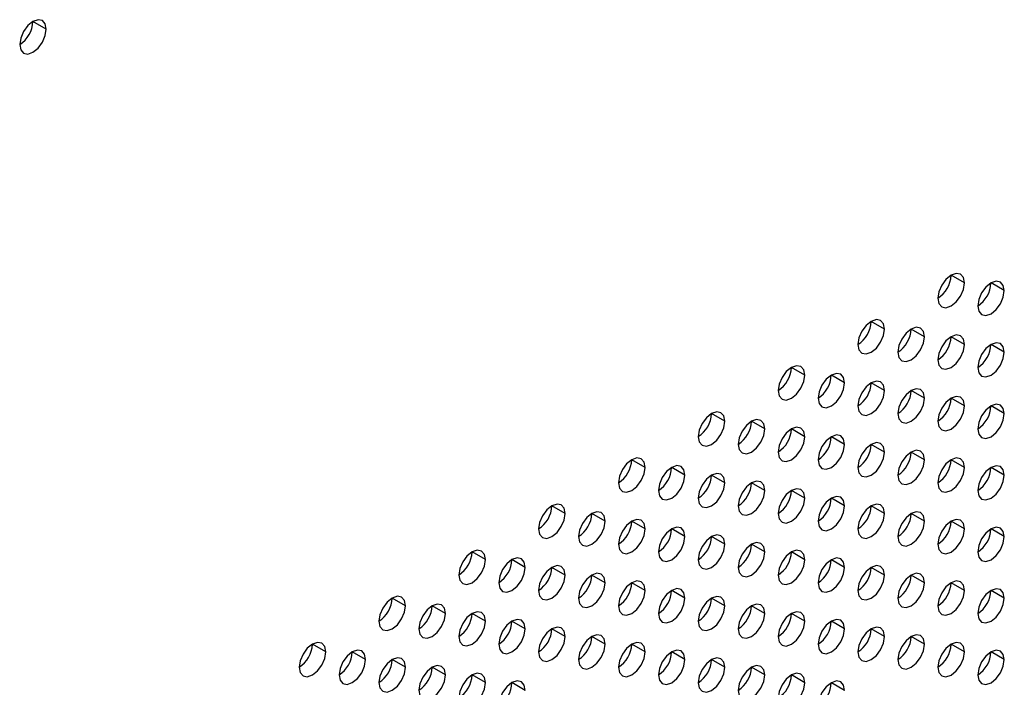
# Model space of a CAD drawing. Header units: millimetres. Extents: x 0 to 1118, y 0 to 864.
# Tile 234 of 256: x 969.36 to 978.08, y 663.46 to 669.36. Entities that reach past the tile are written whole.
import ezdxf

# ---------------------------------------------------------------- set-up
doc = ezdxf.new("R2010")
doc.units = ezdxf.units.MM

msp = doc.modelspace()

# ---------------------------------------------------------------- linework, layer by layer
at = {"color": 7, "linetype": 'Continuous', "lineweight": 25}
for p, q in [((969.5928, 669.2812), (969.4749, 669.3493)), ((977.7245, 667.035), (977.6066, 667.103)), ((978.078, 666.9669), (977.9602, 667.0349)), ((977.0174, 666.6268), (976.8995, 666.6948)), ((977.3709, 666.5587), (977.2531, 666.6267)), ((977.7245, 666.4906), (977.6066, 666.5587)), ((978.078, 666.4225), (977.9602, 666.4906)), ((976.3103, 666.2186), (976.1924, 666.2866)), ((976.6638, 666.1505), (976.546, 666.2185)), ((977.0174, 666.0824), (976.8995, 666.1505)), ((977.3709, 666.0143), (977.2531, 666.0824)), ((977.7245, 665.9463), (977.6066, 666.0143)), ((978.078, 665.8782), (977.9602, 665.9462)), ((975.6032, 665.8104), (975.4853, 665.8784)), ((975.9567, 665.7423), (975.8389, 665.8103)), ((976.3103, 665.6742), (976.1924, 665.7423)), ((976.6638, 665.6061), (976.546, 665.6742)), ((977.0174, 665.5381), (976.8995, 665.6061)), ((977.3709, 665.47), (977.2531, 665.538)), ((974.8961, 665.4022), (974.7782, 665.4702)), ((977.7245, 665.4019), (977.6066, 665.4699)), ((975.2496, 665.3341), (975.1318, 665.4021)), ((975.6032, 665.266), (975.4853, 665.334)), ((978.078, 665.3338), (977.9602, 665.4019)), ((975.9567, 665.1979), (975.8389, 665.266)), ((976.3103, 665.1299), (976.1924, 665.1979)), ((976.6638, 665.0618), (976.546, 665.1298)), ((974.189, 664.994), (974.0711, 665.062)), ((974.5425, 664.9259), (974.4247, 664.9939)), ((977.0174, 664.9937), (976.8995, 665.0617)), ((977.3709, 664.9256), (977.2531, 664.9937)), ((974.8961, 664.8578), (974.7782, 664.9258)), ((977.7245, 664.8575), (977.6066, 664.9256)), ((975.2496, 664.7897), (975.1318, 664.8578)), ((978.078, 664.7895), (977.9602, 664.8575)), ((975.6032, 664.7217), (975.4853, 664.7897)), ((975.9567, 664.6536), (975.8389, 664.7216)), ((973.4818, 664.5858), (973.364, 664.6538)), ((976.3103, 664.5855), (976.1924, 664.6535)), ((973.8354, 664.5177), (973.7175, 664.5857)), ((976.6638, 664.5174), (976.546, 664.5855)), ((974.189, 664.4496), (974.0711, 664.5176)), ((977.0174, 664.4493), (976.8995, 664.5174)), ((974.5425, 664.3815), (974.4247, 664.4496)), ((974.8961, 664.3134), (974.7782, 664.3815)), ((977.3709, 664.3813), (977.2531, 664.4493)), ((977.7245, 664.3132), (977.6066, 664.3812)), ((975.2496, 664.2454), (975.1318, 664.3134)), ((978.078, 664.2451), (977.9602, 664.3131)), ((972.7747, 664.1776), (972.6569, 664.2456)), ((975.6032, 664.1773), (975.4853, 664.2453)), ((973.1283, 664.1095), (973.0104, 664.1775)), ((973.4818, 664.0414), (973.364, 664.1094)), ((975.9567, 664.1092), (975.8389, 664.1772)), ((976.3103, 664.0411), (976.1924, 664.1092)), ((973.8354, 663.9733), (973.7175, 664.0414)), ((976.6638, 663.9731), (976.546, 664.0411)), ((974.189, 663.9052), (974.0711, 663.9733)), ((977.0174, 663.905), (976.8995, 663.973)), ((974.5425, 663.8372), (974.4247, 663.9052)), ((977.3709, 663.8369), (977.2531, 663.9049)), ((972.0676, 663.7694), (971.9498, 663.8374)), ((972.4212, 663.7013), (972.3033, 663.7693)), ((974.8961, 663.7691), (974.7782, 663.8371)), ((975.2496, 663.701), (975.1318, 663.769)), ((977.7245, 663.7688), (977.6066, 663.8369)), ((978.078, 663.7007), (977.9602, 663.7688)), ((972.7747, 663.6332), (972.6569, 663.7012)), ((975.6032, 663.6329), (975.4853, 663.701)), ((973.1283, 663.5651), (973.0104, 663.6332)), ((975.9567, 663.5649), (975.8389, 663.6329)), ((973.4818, 663.497), (973.364, 663.5651)), ((973.8354, 663.429), (973.7175, 663.497)), ((976.3103, 663.4968), (976.1924, 663.5648)), ((976.6638, 663.4287), (976.546, 663.4967))]:
    msp.add_line(p, q, dxfattribs=at)
at = {"color": 7, "linetype": 'Continuous', "lineweight": 25, "flags": 128}
for points in [[(969.5928, 669.2812), (969.5838, 669.3281), (969.5582, 669.3575), (969.52, 669.365), (969.4749, 669.3493), (969.4298, 669.3129), (969.3916, 669.2613), (969.366, 669.2024), (969.3571, 669.1452)], [(969.3571, 669.1452), (969.366, 669.0983), (969.3916, 669.0689), (969.4298, 669.0614), (969.4749, 669.0771), (969.52, 669.1135), (969.5582, 669.1651), (969.5838, 669.224), (969.5928, 669.2812)], [(977.7245, 667.035), (977.7155, 667.0819), (977.69, 667.1113), (977.6517, 667.1187), (977.6066, 667.103), (977.5615, 667.0666), (977.5233, 667.0151), (977.4978, 666.9562), (977.4888, 666.8989)], [(977.4888, 666.8989), (977.4978, 666.852), (977.5233, 666.8226), (977.5615, 666.8152), (977.6066, 666.8309), (977.6517, 666.8673), (977.69, 666.9188), (977.7155, 666.9777), (977.7245, 667.035)], [(978.078, 666.9669), (978.0691, 667.0138), (978.0435, 667.0432), (978.0053, 667.0506), (977.9602, 667.035), (977.9151, 666.9986), (977.8769, 666.947), (977.8513, 666.8881), (977.8423, 666.8308)], [(977.8423, 666.8308), (977.8513, 666.7839), (977.8769, 666.7545), (977.9151, 666.7471), (977.9602, 666.7628), (978.0053, 666.7992), (978.0435, 666.8508), (978.0691, 666.9096), (978.078, 666.9669)], [(977.0174, 666.6268), (977.0084, 666.6737), (976.9829, 666.7031), (976.9446, 666.7105), (976.8995, 666.6948), (976.8544, 666.6584), (976.8162, 666.6069), (976.7906, 666.548), (976.7817, 666.4907)], [(977.3709, 666.5587), (977.362, 666.6056), (977.3364, 666.635), (977.2982, 666.6424), (977.2531, 666.6268), (977.208, 666.5904), (977.1697, 666.5388), (977.1442, 666.4799), (977.1352, 666.4226)], [(976.7817, 666.4907), (976.7906, 666.4438), (976.8162, 666.4144), (976.8544, 666.407), (976.8995, 666.4227), (976.9446, 666.4591), (976.9829, 666.5106), (977.0084, 666.5695), (977.0174, 666.6268)], [(977.1352, 666.4226), (977.1442, 666.3757), (977.1697, 666.3463), (977.208, 666.3389), (977.2531, 666.3546), (977.2982, 666.391), (977.3364, 666.4425), (977.362, 666.5014), (977.3709, 666.5587)], [(977.7245, 666.4906), (977.7155, 666.5375), (977.69, 666.5669), (977.6517, 666.5744), (977.6066, 666.5587), (977.5615, 666.5223), (977.5233, 666.4707), (977.4978, 666.4118), (977.4888, 666.3546)], [(977.4888, 666.3546), (977.4978, 666.3077), (977.5233, 666.2783), (977.5615, 666.2708), (977.6066, 666.2865), (977.6517, 666.3229), (977.69, 666.3745), (977.7155, 666.4334), (977.7245, 666.4906)], [(978.078, 666.4225), (978.0691, 666.4694), (978.0435, 666.4989), (978.0053, 666.5063), (977.9602, 666.4906), (977.9151, 666.4542), (977.8769, 666.4026), (977.8513, 666.3437), (977.8423, 666.2865)], [(977.8423, 666.2865), (977.8513, 666.2396), (977.8769, 666.2102), (977.9151, 666.2027), (977.9602, 666.2184), (978.0053, 666.2548), (978.0435, 666.3064), (978.0691, 666.3653), (978.078, 666.4225)], [(976.3103, 666.2186), (976.3013, 666.2655), (976.2758, 666.2949), (976.2375, 666.3023), (976.1924, 666.2866), (976.1473, 666.2502), (976.1091, 666.1987), (976.0835, 666.1398), (976.0746, 666.0825)], [(976.0746, 666.0825), (976.0835, 666.0356), (976.1091, 666.0062), (976.1473, 665.9988), (976.1924, 666.0145), (976.2375, 666.0508), (976.2758, 666.1024), (976.3013, 666.1613), (976.3103, 666.2186)], [(976.6638, 666.1505), (976.6549, 666.1974), (976.6293, 666.2268), (976.5911, 666.2342), (976.546, 666.2186), (976.5009, 666.1822), (976.4626, 666.1306), (976.4371, 666.0717), (976.4281, 666.0144)], [(976.4281, 666.0144), (976.4371, 665.9675), (976.4626, 665.9381), (976.5009, 665.9307), (976.546, 665.9464), (976.5911, 665.9828), (976.6293, 666.0343), (976.6549, 666.0932), (976.6638, 666.1505)], [(977.0174, 666.0824), (977.0084, 666.1293), (976.9829, 666.1587), (976.9446, 666.1662), (976.8995, 666.1505), (976.8544, 666.1141), (976.8162, 666.0625), (976.7906, 666.0036), (976.7817, 665.9464)], [(976.7817, 665.9464), (976.7906, 665.8995), (976.8162, 665.87), (976.8544, 665.8626), (976.8995, 665.8783), (976.9446, 665.9147), (976.9829, 665.9663), (977.0084, 666.0252), (977.0174, 666.0824)], [(977.3709, 666.0143), (977.362, 666.0612), (977.3364, 666.0906), (977.2982, 666.0981), (977.2531, 666.0824), (977.208, 666.046), (977.1697, 665.9944), (977.1442, 665.9355), (977.1352, 665.8783)], [(977.7245, 665.9463), (977.7155, 665.9932), (977.69, 666.0226), (977.6517, 666.03), (977.6066, 666.0143), (977.5615, 665.9779), (977.5233, 665.9264), (977.4978, 665.8675), (977.4888, 665.8102)], [(977.1352, 665.8783), (977.1442, 665.8314), (977.1697, 665.802), (977.208, 665.7945), (977.2531, 665.8102), (977.2982, 665.8466), (977.3364, 665.8982), (977.362, 665.9571), (977.3709, 666.0143)], [(977.4888, 665.8102), (977.4978, 665.7633), (977.5233, 665.7339), (977.5615, 665.7265), (977.6066, 665.7421), (977.6517, 665.7785), (977.69, 665.8301), (977.7155, 665.889), (977.7245, 665.9463)], [(978.078, 665.8782), (978.0691, 665.9251), (978.0435, 665.9545), (978.0053, 665.9619), (977.9602, 665.9462), (977.9151, 665.9098), (977.8769, 665.8583), (977.8513, 665.7994), (977.8423, 665.7421)], [(975.6032, 665.8104), (975.5942, 665.8573), (975.5686, 665.8867), (975.5304, 665.8941), (975.4853, 665.8784), (975.4402, 665.842), (975.402, 665.7905), (975.3764, 665.7316), (975.3675, 665.6743)], [(977.8423, 665.7421), (977.8513, 665.6952), (977.8769, 665.6658), (977.9151, 665.6584), (977.9602, 665.6741), (978.0053, 665.7105), (978.0435, 665.762), (978.0691, 665.8209), (978.078, 665.8782)], [(975.3675, 665.6743), (975.3764, 665.6274), (975.402, 665.598), (975.4402, 665.5906), (975.4853, 665.6062), (975.5304, 665.6426), (975.5686, 665.6942), (975.5942, 665.7531), (975.6032, 665.8104)], [(975.9567, 665.7423), (975.9477, 665.7892), (975.9222, 665.8186), (975.884, 665.826), (975.8389, 665.8104), (975.7938, 665.774), (975.7555, 665.7224), (975.73, 665.6635), (975.721, 665.6062)], [(975.721, 665.6062), (975.73, 665.5593), (975.7555, 665.5299), (975.7938, 665.5225), (975.8389, 665.5382), (975.884, 665.5746), (975.9222, 665.6261), (975.9477, 665.685), (975.9567, 665.7423)], [(976.3103, 665.6742), (976.3013, 665.7211), (976.2758, 665.7505), (976.2375, 665.7579), (976.1924, 665.7423), (976.1473, 665.7059), (976.1091, 665.6543), (976.0835, 665.5954), (976.0746, 665.5381)], [(976.0746, 665.5381), (976.0835, 665.4912), (976.1091, 665.4618), (976.1473, 665.4544), (976.1924, 665.4701), (976.2375, 665.5065), (976.2758, 665.5581), (976.3013, 665.617), (976.3103, 665.6742)], [(976.6638, 665.6061), (976.6549, 665.653), (976.6293, 665.6824), (976.5911, 665.6899), (976.546, 665.6742), (976.5009, 665.6378), (976.4626, 665.5862), (976.4371, 665.5273), (976.4281, 665.4701)], [(976.4281, 665.4701), (976.4371, 665.4232), (976.4626, 665.3938), (976.5009, 665.3863), (976.546, 665.402), (976.5911, 665.4384), (976.6293, 665.49), (976.6549, 665.5489), (976.6638, 665.6061)], [(977.0174, 665.5381), (977.0084, 665.585), (976.9829, 665.6144), (976.9446, 665.6218), (976.8995, 665.6061), (976.8544, 665.5697), (976.8162, 665.5181), (976.7906, 665.4593), (976.7817, 665.402)], [(976.7817, 665.402), (976.7906, 665.3551), (976.8162, 665.3257), (976.8544, 665.3183), (976.8995, 665.3339), (976.9446, 665.3703), (976.9829, 665.4219), (977.0084, 665.4808), (977.0174, 665.5381)], [(977.3709, 665.47), (977.362, 665.5169), (977.3364, 665.5463), (977.2982, 665.5537), (977.2531, 665.538), (977.208, 665.5016), (977.1697, 665.4501), (977.1442, 665.3912), (977.1352, 665.3339)], [(974.8961, 665.4022), (974.8871, 665.4491), (974.8615, 665.4785), (974.8233, 665.4859), (974.7782, 665.4702), (974.7331, 665.4338), (974.6949, 665.3823), (974.6693, 665.3234), (974.6604, 665.2661)], [(975.2496, 665.3341), (975.2406, 665.381), (975.2151, 665.4104), (975.1769, 665.4178), (975.1318, 665.4021), (975.0867, 665.3658), (975.0484, 665.3142), (975.0229, 665.2553), (975.0139, 665.198)], [(977.1352, 665.3339), (977.1442, 665.287), (977.1697, 665.2576), (977.208, 665.2502), (977.2531, 665.2659), (977.2982, 665.3023), (977.3364, 665.3538), (977.362, 665.4127), (977.3709, 665.47)], [(977.7245, 665.4019), (977.7155, 665.4488), (977.69, 665.4782), (977.6517, 665.4856), (977.6066, 665.47), (977.5615, 665.4336), (977.5233, 665.382), (977.4978, 665.3231), (977.4888, 665.2658)], [(978.078, 665.3338), (978.0691, 665.3807), (978.0435, 665.4101), (978.0053, 665.4176), (977.9602, 665.4019), (977.9151, 665.3655), (977.8769, 665.3139), (977.8513, 665.255), (977.8423, 665.1978)], [(974.6604, 665.2661), (974.6693, 665.2192), (974.6949, 665.1898), (974.7331, 665.1824), (974.7782, 665.198), (974.8233, 665.2344), (974.8615, 665.286), (974.8871, 665.3449), (974.8961, 665.4022)], [(975.0139, 665.198), (975.0229, 665.1511), (975.0484, 665.1217), (975.0867, 665.1143), (975.1318, 665.13), (975.1769, 665.1664), (975.2151, 665.2179), (975.2406, 665.2768), (975.2496, 665.3341)], [(975.6032, 665.266), (975.5942, 665.3129), (975.5686, 665.3423), (975.5304, 665.3497), (975.4853, 665.3341), (975.4402, 665.2977), (975.402, 665.2461), (975.3764, 665.1872), (975.3675, 665.1299)], [(977.4888, 665.2658), (977.4978, 665.2189), (977.5233, 665.1895), (977.5615, 665.1821), (977.6066, 665.1978), (977.6517, 665.2342), (977.69, 665.2857), (977.7155, 665.3446), (977.7245, 665.4019)], [(977.8423, 665.1978), (977.8513, 665.1509), (977.8769, 665.1215), (977.9151, 665.114), (977.9602, 665.1297), (978.0053, 665.1661), (978.0435, 665.2177), (978.0691, 665.2766), (978.078, 665.3338)], [(975.3675, 665.1299), (975.3764, 665.083), (975.402, 665.0536), (975.4402, 665.0462), (975.4853, 665.0619), (975.5304, 665.0983), (975.5686, 665.1499), (975.5942, 665.2088), (975.6032, 665.266)], [(975.9567, 665.1979), (975.9477, 665.2448), (975.9222, 665.2742), (975.884, 665.2817), (975.8389, 665.266), (975.7938, 665.2296), (975.7555, 665.178), (975.73, 665.1191), (975.721, 665.0619)], [(975.721, 665.0619), (975.73, 665.015), (975.7555, 664.9856), (975.7938, 664.9781), (975.8389, 664.9938), (975.884, 665.0302), (975.9222, 665.0818), (975.9477, 665.1407), (975.9567, 665.1979)], [(976.3103, 665.1299), (976.3013, 665.1768), (976.2758, 665.2062), (976.2375, 665.2136), (976.1924, 665.1979), (976.1473, 665.1615), (976.1091, 665.1099), (976.0835, 665.051), (976.0746, 664.9938)], [(974.189, 664.994), (974.18, 665.0409), (974.1544, 665.0703), (974.1162, 665.0777), (974.0711, 665.062), (974.026, 665.0256), (973.9878, 664.9741), (973.9622, 664.9152), (973.9533, 664.8579)], [(976.0746, 664.9938), (976.0835, 664.9469), (976.1091, 664.9175), (976.1473, 664.9101), (976.1924, 664.9257), (976.2375, 664.9621), (976.2758, 665.0137), (976.3013, 665.0726), (976.3103, 665.1299)], [(976.6638, 665.0618), (976.6549, 665.1087), (976.6293, 665.1381), (976.5911, 665.1455), (976.546, 665.1298), (976.5009, 665.0934), (976.4626, 665.0419), (976.4371, 664.983), (976.4281, 664.9257)], [(977.0174, 664.9937), (977.0084, 665.0406), (976.9829, 665.07), (976.9446, 665.0774), (976.8995, 665.0618), (976.8544, 665.0254), (976.8162, 664.9738), (976.7906, 664.9149), (976.7817, 664.8576)], [(973.9533, 664.8579), (973.9622, 664.811), (973.9878, 664.7816), (974.026, 664.7742), (974.0711, 664.7898), (974.1162, 664.8262), (974.1544, 664.8778), (974.18, 664.9367), (974.189, 664.994)], [(974.5425, 664.9259), (974.5335, 664.9728), (974.508, 665.0022), (974.4698, 665.0096), (974.4247, 664.9939), (974.3796, 664.9575), (974.3413, 664.906), (974.3158, 664.8471), (974.3068, 664.7898)], [(976.4281, 664.9257), (976.4371, 664.8788), (976.4626, 664.8494), (976.5009, 664.842), (976.546, 664.8577), (976.5911, 664.894), (976.6293, 664.9456), (976.6549, 665.0045), (976.6638, 665.0618)], [(976.7817, 664.8576), (976.7906, 664.8107), (976.8162, 664.7813), (976.8544, 664.7739), (976.8995, 664.7896), (976.9446, 664.826), (976.9829, 664.8775), (977.0084, 664.9364), (977.0174, 664.9937)], [(977.3709, 664.9256), (977.362, 664.9725), (977.3364, 665.0019), (977.2982, 665.0094), (977.2531, 664.9937), (977.208, 664.9573), (977.1697, 664.9057), (977.1442, 664.8468), (977.1352, 664.7896)], [(974.3068, 664.7898), (974.3158, 664.7429), (974.3413, 664.7135), (974.3796, 664.7061), (974.4247, 664.7218), (974.4698, 664.7582), (974.508, 664.8097), (974.5335, 664.8686), (974.5425, 664.9259)], [(974.8961, 664.8578), (974.8871, 664.9047), (974.8615, 664.9341), (974.8233, 664.9415), (974.7782, 664.9259), (974.7331, 664.8895), (974.6949, 664.8379), (974.6693, 664.779), (974.6604, 664.7217)], [(977.1352, 664.7896), (977.1442, 664.7427), (977.1697, 664.7133), (977.208, 664.7058), (977.2531, 664.7215), (977.2982, 664.7579), (977.3364, 664.8095), (977.362, 664.8684), (977.3709, 664.9256)], [(977.7245, 664.8575), (977.7155, 664.9044), (977.69, 664.9338), (977.6517, 664.9413), (977.6066, 664.9256), (977.5615, 664.8892), (977.5233, 664.8376), (977.4978, 664.7787), (977.4888, 664.7215)], [(974.6604, 664.7217), (974.6693, 664.6748), (974.6949, 664.6454), (974.7331, 664.638), (974.7782, 664.6537), (974.8233, 664.6901), (974.8615, 664.7417), (974.8871, 664.8006), (974.8961, 664.8578)], [(975.2496, 664.7897), (975.2406, 664.8366), (975.2151, 664.866), (975.1769, 664.8735), (975.1318, 664.8578), (975.0867, 664.8214), (975.0484, 664.7698), (975.0229, 664.7109), (975.0139, 664.6537)], [(975.6032, 664.7217), (975.5942, 664.7686), (975.5686, 664.798), (975.5304, 664.8054), (975.4853, 664.7897), (975.4402, 664.7533), (975.402, 664.7017), (975.3764, 664.6428), (975.3675, 664.5856)], [(977.4888, 664.7215), (977.4978, 664.6746), (977.5233, 664.6452), (977.5615, 664.6377), (977.6066, 664.6534), (977.6517, 664.6898), (977.69, 664.7414), (977.7155, 664.8003), (977.7245, 664.8575)], [(978.078, 664.7895), (978.0691, 664.8364), (978.0435, 664.8658), (978.0053, 664.8732), (977.9602, 664.8575), (977.9151, 664.8211), (977.8769, 664.7696), (977.8513, 664.7107), (977.8423, 664.6534)], [(975.0139, 664.6537), (975.0229, 664.6068), (975.0484, 664.5774), (975.0867, 664.5699), (975.1318, 664.5856), (975.1769, 664.622), (975.2151, 664.6736), (975.2406, 664.7325), (975.2496, 664.7897)], [(975.3675, 664.5856), (975.3764, 664.5387), (975.402, 664.5093), (975.4402, 664.5019), (975.4853, 664.5175), (975.5304, 664.5539), (975.5686, 664.6055), (975.5942, 664.6644), (975.6032, 664.7217)], [(975.9567, 664.6536), (975.9477, 664.7005), (975.9222, 664.7299), (975.884, 664.7373), (975.8389, 664.7216), (975.7938, 664.6852), (975.7555, 664.6337), (975.73, 664.5748), (975.721, 664.5175)], [(977.8423, 664.6534), (977.8513, 664.6065), (977.8769, 664.5771), (977.9151, 664.5697), (977.9602, 664.5853), (978.0053, 664.6217), (978.0435, 664.6733), (978.0691, 664.7322), (978.078, 664.7895)], [(973.4818, 664.5858), (973.4729, 664.6327), (973.4473, 664.6621), (973.4091, 664.6695), (973.364, 664.6538), (973.3189, 664.6174), (973.2807, 664.5659), (973.2551, 664.507), (973.2461, 664.4497)], [(975.721, 664.5175), (975.73, 664.4706), (975.7555, 664.4412), (975.7938, 664.4338), (975.8389, 664.4495), (975.884, 664.4858), (975.9222, 664.5374), (975.9477, 664.5963), (975.9567, 664.6536)], [(976.3103, 664.5855), (976.3013, 664.6324), (976.2758, 664.6618), (976.2375, 664.6692), (976.1924, 664.6536), (976.1473, 664.6172), (976.1091, 664.5656), (976.0835, 664.5067), (976.0746, 664.4494)], [(973.2461, 664.4497), (973.2551, 664.4028), (973.2807, 664.3734), (973.3189, 664.366), (973.364, 664.3816), (973.4091, 664.418), (973.4473, 664.4696), (973.4729, 664.5285), (973.4818, 664.5858)], [(973.8354, 664.5177), (973.8264, 664.5646), (973.8009, 664.594), (973.7626, 664.6014), (973.7175, 664.5857), (973.6724, 664.5493), (973.6342, 664.4978), (973.6087, 664.4389), (973.5997, 664.3816)], [(976.0746, 664.4494), (976.0835, 664.4025), (976.1091, 664.3731), (976.1473, 664.3657), (976.1924, 664.3814), (976.2375, 664.4178), (976.2758, 664.4693), (976.3013, 664.5282), (976.3103, 664.5855)], [(976.6638, 664.5174), (976.6549, 664.5643), (976.6293, 664.5937), (976.5911, 664.6012), (976.546, 664.5855), (976.5009, 664.5491), (976.4626, 664.4975), (976.4371, 664.4386), (976.4281, 664.3813)], [(973.5997, 664.3816), (973.6087, 664.3347), (973.6342, 664.3053), (973.6724, 664.2979), (973.7175, 664.3136), (973.7626, 664.35), (973.8009, 664.4015), (973.8264, 664.4604), (973.8354, 664.5177)], [(974.189, 664.4496), (974.18, 664.4965), (974.1544, 664.5259), (974.1162, 664.5333), (974.0711, 664.5177), (974.026, 664.4813), (973.9878, 664.4297), (973.9622, 664.3708), (973.9533, 664.3135)], [(974.5425, 664.3815), (974.5335, 664.4284), (974.508, 664.4578), (974.4698, 664.4653), (974.4247, 664.4496), (974.3796, 664.4132), (974.3413, 664.3616), (974.3158, 664.3027), (974.3068, 664.2455)], [(976.4281, 664.3813), (976.4371, 664.3344), (976.4626, 664.305), (976.5009, 664.2976), (976.546, 664.3133), (976.5911, 664.3497), (976.6293, 664.4013), (976.6549, 664.4602), (976.6638, 664.5174)], [(977.0174, 664.4493), (977.0084, 664.4962), (976.9829, 664.5256), (976.9446, 664.5331), (976.8995, 664.5174), (976.8544, 664.481), (976.8162, 664.4294), (976.7906, 664.3705), (976.7817, 664.3133)], [(977.3709, 664.3813), (977.362, 664.4282), (977.3364, 664.4576), (977.2982, 664.465), (977.2531, 664.4493), (977.208, 664.4129), (977.1697, 664.3614), (977.1442, 664.3025), (977.1352, 664.2452)], [(973.9533, 664.3135), (973.9622, 664.2666), (973.9878, 664.2372), (974.026, 664.2298), (974.0711, 664.2455), (974.1162, 664.2819), (974.1544, 664.3334), (974.18, 664.3923), (974.189, 664.4496)], [(974.3068, 664.2455), (974.3158, 664.1986), (974.3413, 664.1692), (974.3796, 664.1617), (974.4247, 664.1774), (974.4698, 664.2138), (974.508, 664.2654), (974.5335, 664.3243), (974.5425, 664.3815)], [(974.8961, 664.3134), (974.8871, 664.3603), (974.8615, 664.3898), (974.8233, 664.3972), (974.7782, 664.3815), (974.7331, 664.3451), (974.6949, 664.2935), (974.6693, 664.2346), (974.6604, 664.1774)], [(976.7817, 664.3133), (976.7906, 664.2664), (976.8162, 664.237), (976.8544, 664.2295), (976.8995, 664.2452), (976.9446, 664.2816), (976.9829, 664.3332), (977.0084, 664.3921), (977.0174, 664.4493)], [(977.1352, 664.2452), (977.1442, 664.1983), (977.1697, 664.1689), (977.208, 664.1615), (977.2531, 664.1771), (977.2982, 664.2135), (977.3364, 664.2651), (977.362, 664.324), (977.3709, 664.3813)], [(977.7245, 664.3132), (977.7155, 664.3601), (977.69, 664.3895), (977.6517, 664.3969), (977.6066, 664.3812), (977.5615, 664.3448), (977.5233, 664.2933), (977.4978, 664.2344), (977.4888, 664.1771)], [(974.6604, 664.1774), (974.6693, 664.1305), (974.6949, 664.1011), (974.7331, 664.0936), (974.7782, 664.1093), (974.8233, 664.1457), (974.8615, 664.1973), (974.8871, 664.2562), (974.8961, 664.3134)], [(975.2496, 664.2454), (975.2406, 664.2923), (975.2151, 664.3217), (975.1769, 664.3291), (975.1318, 664.3134), (975.0867, 664.277), (975.0484, 664.2255), (975.0229, 664.1666), (975.0139, 664.1093)], [(977.4888, 664.1771), (977.4978, 664.1302), (977.5233, 664.1008), (977.5615, 664.0934), (977.6066, 664.1091), (977.6517, 664.1455), (977.69, 664.197), (977.7155, 664.2559), (977.7245, 664.3132)], [(978.078, 664.2451), (978.0691, 664.292), (978.0435, 664.3214), (978.0053, 664.3288), (977.9602, 664.3132), (977.9151, 664.2768), (977.8769, 664.2252), (977.8513, 664.1663), (977.8423, 664.109)], [(972.7747, 664.1776), (972.7658, 664.2245), (972.7402, 664.2539), (972.702, 664.2613), (972.6569, 664.2456), (972.6118, 664.2092), (972.5736, 664.1576), (972.548, 664.0987), (972.539, 664.0415)], [(973.1283, 664.1095), (973.1193, 664.1564), (973.0938, 664.1858), (973.0555, 664.1932), (973.0104, 664.1775), (972.9653, 664.1411), (972.9271, 664.0896), (972.9016, 664.0307), (972.8926, 663.9734)], [(975.0139, 664.1093), (975.0229, 664.0624), (975.0484, 664.033), (975.0867, 664.0256), (975.1318, 664.0412), (975.1769, 664.0776), (975.2151, 664.1292), (975.2406, 664.1881), (975.2496, 664.2454)], [(975.6032, 664.1773), (975.5942, 664.2242), (975.5686, 664.2536), (975.5304, 664.261), (975.4853, 664.2453), (975.4402, 664.209), (975.402, 664.1574), (975.3764, 664.0985), (975.3675, 664.0412)], [(975.9567, 664.1092), (975.9477, 664.1561), (975.9222, 664.1855), (975.884, 664.1929), (975.8389, 664.1773), (975.7938, 664.1409), (975.7555, 664.0893), (975.73, 664.0304), (975.721, 663.9731)], [(977.8423, 664.109), (977.8513, 664.0621), (977.8769, 664.0327), (977.9151, 664.0253), (977.9602, 664.041), (978.0053, 664.0774), (978.0435, 664.1289), (978.0691, 664.1878), (978.078, 664.2451)], [(972.539, 664.0415), (972.548, 663.9946), (972.5736, 663.9652), (972.6118, 663.9578), (972.6569, 663.9734), (972.702, 664.0098), (972.7402, 664.0614), (972.7658, 664.1203), (972.7747, 664.1776)], [(972.8926, 663.9734), (972.9016, 663.9265), (972.9271, 663.8971), (972.9653, 663.8897), (973.0104, 663.9054), (973.0555, 663.9417), (973.0938, 663.9933), (973.1193, 664.0522), (973.1283, 664.1095)], [(973.4818, 664.0414), (973.4729, 664.0883), (973.4473, 664.1177), (973.4091, 664.1251), (973.364, 664.1095), (973.3189, 664.0731), (973.2807, 664.0215), (973.2551, 663.9626), (973.2461, 663.9053)], [(975.3675, 664.0412), (975.3764, 663.9943), (975.402, 663.9649), (975.4402, 663.9575), (975.4853, 663.9732), (975.5304, 664.0096), (975.5686, 664.0611), (975.5942, 664.12), (975.6032, 664.1773)], [(975.721, 663.9731), (975.73, 663.9262), (975.7555, 663.8968), (975.7938, 663.8894), (975.8389, 663.9051), (975.884, 663.9415), (975.9222, 663.9931), (975.9477, 664.052), (975.9567, 664.1092)], [(976.3103, 664.0411), (976.3013, 664.088), (976.2758, 664.1174), (976.2375, 664.1249), (976.1924, 664.1092), (976.1473, 664.0728), (976.1091, 664.0212), (976.0835, 663.9623), (976.0746, 663.9051)], [(973.2461, 663.9053), (973.2551, 663.8584), (973.2807, 663.829), (973.3189, 663.8216), (973.364, 663.8373), (973.4091, 663.8737), (973.4473, 663.9252), (973.4729, 663.9841), (973.4818, 664.0414)], [(973.8354, 663.9733), (973.8264, 664.0202), (973.8009, 664.0496), (973.7626, 664.0571), (973.7175, 664.0414), (973.6724, 664.005), (973.6342, 663.9534), (973.6087, 663.8945), (973.5997, 663.8373)], [(976.0746, 663.9051), (976.0835, 663.8582), (976.1091, 663.8288), (976.1473, 663.8213), (976.1924, 663.837), (976.2375, 663.8734), (976.2758, 663.925), (976.3013, 663.9839), (976.3103, 664.0411)], [(976.6638, 663.9731), (976.6549, 664.02), (976.6293, 664.0494), (976.5911, 664.0568), (976.546, 664.0411), (976.5009, 664.0047), (976.4626, 663.9531), (976.4371, 663.8942), (976.4281, 663.837)], [(973.5997, 663.8373), (973.6087, 663.7904), (973.6342, 663.761), (973.6724, 663.7535), (973.7175, 663.7692), (973.7626, 663.8056), (973.8009, 663.8572), (973.8264, 663.9161), (973.8354, 663.9733)], [(974.189, 663.9052), (974.18, 663.9521), (974.1544, 663.9815), (974.1162, 663.989), (974.0711, 663.9733), (974.026, 663.9369), (973.9878, 663.8853), (973.9622, 663.8264), (973.9533, 663.7692)], [(976.4281, 663.837), (976.4371, 663.7901), (976.4626, 663.7607), (976.5009, 663.7533), (976.546, 663.7689), (976.5911, 663.8053), (976.6293, 663.8569), (976.6549, 663.9158), (976.6638, 663.9731)], [(977.0174, 663.905), (977.0084, 663.9519), (976.9829, 663.9813), (976.9446, 663.9887), (976.8995, 663.973), (976.8544, 663.9366), (976.8162, 663.8851), (976.7906, 663.8262), (976.7817, 663.7689)], [(972.0676, 663.7694), (972.0587, 663.8163), (972.0331, 663.8457), (971.9949, 663.8531), (971.9498, 663.8374), (971.9047, 663.801), (971.8664, 663.7494), (971.8409, 663.6905), (971.8319, 663.6333)], [(973.9533, 663.7692), (973.9622, 663.7223), (973.9878, 663.6929), (974.026, 663.6854), (974.0711, 663.7011), (974.1162, 663.7375), (974.1544, 663.7891), (974.18, 663.848), (974.189, 663.9052)], [(974.5425, 663.8372), (974.5335, 663.8841), (974.508, 663.9135), (974.4698, 663.9209), (974.4247, 663.9052), (974.3796, 663.8688), (974.3413, 663.8173), (974.3158, 663.7584), (974.3068, 663.7011)], [(974.8961, 663.7691), (974.8871, 663.816), (974.8615, 663.8454), (974.8233, 663.8528), (974.7782, 663.8371), (974.7331, 663.8007), (974.6949, 663.7492), (974.6693, 663.6903), (974.6604, 663.633)], [(976.7817, 663.7689), (976.7906, 663.722), (976.8162, 663.6926), (976.8544, 663.6852), (976.8995, 663.7009), (976.9446, 663.7372), (976.9829, 663.7888), (977.0084, 663.8477), (977.0174, 663.905)], [(977.3709, 663.8369), (977.362, 663.8838), (977.3364, 663.9132), (977.2982, 663.9206), (977.2531, 663.905), (977.208, 663.8686), (977.1697, 663.817), (977.1442, 663.7581), (977.1352, 663.7008)], [(977.7245, 663.7688), (977.7155, 663.8157), (977.69, 663.8451), (977.6517, 663.8526), (977.6066, 663.8369), (977.5615, 663.8005), (977.5233, 663.7489), (977.4978, 663.69), (977.4888, 663.6328)], [(971.8319, 663.6333), (971.8409, 663.5864), (971.8664, 663.557), (971.9047, 663.5496), (971.9498, 663.5652), (971.9949, 663.6016), (972.0331, 663.6532), (972.0587, 663.7121), (972.0676, 663.7694)], [(972.4212, 663.7013), (972.4122, 663.7482), (972.3867, 663.7776), (972.3484, 663.785), (972.3033, 663.7693), (972.2582, 663.7329), (972.22, 663.6814), (972.1945, 663.6225), (972.1855, 663.5652)], [(974.3068, 663.7011), (974.3158, 663.6542), (974.3413, 663.6248), (974.3796, 663.6174), (974.4247, 663.633), (974.4698, 663.6694), (974.508, 663.721), (974.5335, 663.7799), (974.5425, 663.8372)], [(974.6604, 663.633), (974.6693, 663.5861), (974.6949, 663.5567), (974.7331, 663.5493), (974.7782, 663.565), (974.8233, 663.6014), (974.8615, 663.6529), (974.8871, 663.7118), (974.8961, 663.7691)], [(975.2496, 663.701), (975.2406, 663.7479), (975.2151, 663.7773), (975.1769, 663.7847), (975.1318, 663.7691), (975.0867, 663.7327), (975.0484, 663.6811), (975.0229, 663.6222), (975.0139, 663.5649)], [(977.1352, 663.7008), (977.1442, 663.6539), (977.1697, 663.6245), (977.208, 663.6171), (977.2531, 663.6328), (977.2982, 663.6692), (977.3364, 663.7207), (977.362, 663.7796), (977.3709, 663.8369)], [(977.4888, 663.6328), (977.4978, 663.5859), (977.5233, 663.5565), (977.5615, 663.549), (977.6066, 663.5647), (977.6517, 663.6011), (977.69, 663.6527), (977.7155, 663.7116), (977.7245, 663.7688)], [(978.078, 663.7007), (978.0691, 663.7476), (978.0435, 663.777), (978.0053, 663.7845), (977.9602, 663.7688), (977.9151, 663.7324), (977.8769, 663.6808), (977.8513, 663.6219), (977.8423, 663.5647)], [(972.1855, 663.5652), (972.1945, 663.5183), (972.22, 663.4889), (972.2582, 663.4815), (972.3033, 663.4972), (972.3484, 663.5335), (972.3867, 663.5851), (972.4122, 663.644), (972.4212, 663.7013)], [(972.7747, 663.6332), (972.7658, 663.6801), (972.7402, 663.7095), (972.702, 663.7169), (972.6569, 663.7013), (972.6118, 663.6649), (972.5736, 663.6133), (972.548, 663.5544), (972.539, 663.4971)], [(975.0139, 663.5649), (975.0229, 663.518), (975.0484, 663.4886), (975.0867, 663.4812), (975.1318, 663.4969), (975.1769, 663.5333), (975.2151, 663.5849), (975.2406, 663.6438), (975.2496, 663.701)], [(975.6032, 663.6329), (975.5942, 663.6798), (975.5686, 663.7092), (975.5304, 663.7167), (975.4853, 663.701), (975.4402, 663.6646), (975.402, 663.613), (975.3764, 663.5541), (975.3675, 663.4969)], [(977.8423, 663.5647), (977.8513, 663.5178), (977.8769, 663.4884), (977.9151, 663.4809), (977.9602, 663.4966), (978.0053, 663.533), (978.0435, 663.5846), (978.0691, 663.6435), (978.078, 663.7007)], [(972.539, 663.4971), (972.548, 663.4502), (972.5736, 663.4208), (972.6118, 663.4134), (972.6569, 663.4291), (972.702, 663.4655), (972.7402, 663.517), (972.7658, 663.5759), (972.7747, 663.6332)], [(973.1283, 663.5651), (973.1193, 663.612), (973.0938, 663.6414), (973.0555, 663.6489), (973.0104, 663.6332), (972.9653, 663.5968), (972.9271, 663.5452), (972.9016, 663.4863), (972.8926, 663.4291)], [(973.4818, 663.497), (973.4729, 663.5439), (973.4473, 663.5733), (973.4091, 663.5808), (973.364, 663.5651), (973.3189, 663.5287), (973.2807, 663.4771), (973.2551, 663.4182), (973.2461, 663.361)], [(975.3675, 663.4969), (975.3764, 663.45), (975.402, 663.4206), (975.4402, 663.4131), (975.4853, 663.4288), (975.5304, 663.4652), (975.5686, 663.5168), (975.5942, 663.5757), (975.6032, 663.6329)], [(975.9567, 663.5649), (975.9477, 663.6118), (975.9222, 663.6412), (975.884, 663.6486), (975.8389, 663.6329), (975.7938, 663.5965), (975.7555, 663.5449), (975.73, 663.486), (975.721, 663.4288)], [(976.3103, 663.4968), (976.3013, 663.5437), (976.2758, 663.5731), (976.2375, 663.5805), (976.1924, 663.5648), (976.1473, 663.5284), (976.1091, 663.4769), (976.0835, 663.418), (976.0746, 663.3607)], [(972.8926, 663.4291), (972.9016, 663.3821), (972.9271, 663.3527), (972.9653, 663.3453), (973.0104, 663.361), (973.0555, 663.3974), (973.0938, 663.449), (973.1193, 663.5079), (973.1283, 663.5651)], [(973.2461, 663.361), (973.2551, 663.3141), (973.2807, 663.2847), (973.3189, 663.2772), (973.364, 663.2929), (973.4091, 663.3293), (973.4473, 663.3809), (973.4729, 663.4398), (973.4818, 663.497)], [(973.8354, 663.429), (973.8264, 663.4759), (973.8009, 663.5053), (973.7626, 663.5127), (973.7175, 663.497), (973.6724, 663.4606), (973.6342, 663.4091), (973.6087, 663.3502), (973.5997, 663.2929)], [(975.721, 663.4288), (975.73, 663.3819), (975.7555, 663.3525), (975.7938, 663.3451), (975.8389, 663.3607), (975.884, 663.3971), (975.9222, 663.4487), (975.9477, 663.5076), (975.9567, 663.5649)], [(976.0746, 663.3607), (976.0835, 663.3138), (976.1091, 663.2844), (976.1473, 663.277), (976.1924, 663.2927), (976.2375, 663.329), (976.2758, 663.3806), (976.3013, 663.4395), (976.3103, 663.4968)], [(976.6638, 663.4287), (976.6549, 663.4756), (976.6293, 663.505), (976.5911, 663.5124), (976.546, 663.4968), (976.5009, 663.4604), (976.4626, 663.4088), (976.4371, 663.3499), (976.4281, 663.2926)]]:
    msp.add_lwpolyline(points, dxfattribs=at)
at = {"color": 7, "linetype": 'Continuous', "lineweight": 25}
for centre in [(969.219, 669.3609), (977.3508, 667.1147), (977.7043, 667.0466), (976.6437, 666.7065), (976.9972, 666.6384), (977.3508, 666.5703), (977.7043, 666.5022), (975.9366, 666.2983), (976.2901, 666.2302), (976.6437, 666.1621), (976.9972, 666.094), (977.3508, 666.0259), (977.7043, 665.9579), (975.2294, 665.8901), (975.583, 665.822), (975.9366, 665.7539), (976.2901, 665.6858), (976.6437, 665.6177), (976.9972, 665.5497), (974.5223, 665.4818), (977.3508, 665.4816), (974.8759, 665.4138), (975.2294, 665.3457), (977.7043, 665.4135), (975.583, 665.2776), (975.9366, 665.2095), (976.2901, 665.1415), (973.8152, 665.0736), (974.1688, 665.0056), (976.6437, 665.0734), (976.9972, 665.0053), (974.5223, 664.9375), (977.3508, 664.9372), (974.8759, 664.8694), (977.7043, 664.8691), (975.2294, 664.8013), (975.583, 664.7333), (973.1081, 664.6654), (975.9366, 664.6652), (973.4617, 664.5974), (976.2901, 664.5971), (973.8152, 664.5293), (976.6437, 664.529), (974.1688, 664.4612), (974.5223, 664.3931), (976.9972, 664.4609), (977.3508, 664.3929), (974.8759, 664.325), (977.7043, 664.3248), (972.401, 664.2572), (975.2294, 664.257), (972.7546, 664.1892), (973.1081, 664.1211), (975.583, 664.1889), (975.9366, 664.1208), (973.4617, 664.053), (976.2901, 664.0527), (973.8152, 663.9849), (976.6437, 663.9847), (974.1688, 663.9168), (976.9972, 663.9166), (971.6939, 663.849), (972.0475, 663.781), (974.5223, 663.8488), (974.8759, 663.7807), (977.3508, 663.8485), (977.7043, 663.7804), (972.401, 663.7129), (975.2294, 663.7126), (972.7546, 663.6448), (975.583, 663.6445), (973.1081, 663.5767), (973.4617, 663.5086), (975.9366, 663.5765), (976.2901, 663.5084)]:
    msp.add_arc(centre, 0.2561, 302.60548, 357.39452, dxfattribs=at)

doc.saveas('drawing.dxf')
